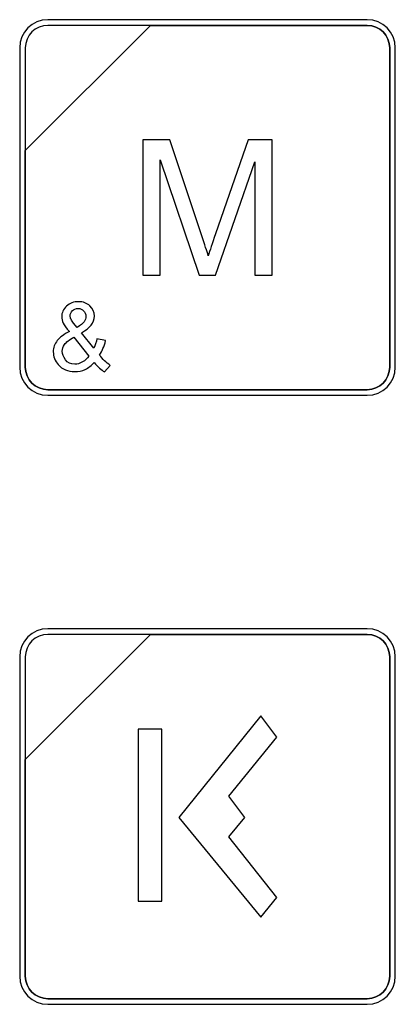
# Model space of a CAD drawing. Header units: millimetres. Extents: x 7205 to 9529, y -660 to 140.
# Tile 101 of 193: x 7550 to 7564, y -188 to -152. Entities that reach past the tile are written whole.
import ezdxf

# ---------------------------------------------------------------- set-up
doc = ezdxf.new("R2010")
doc.units = ezdxf.units.MM
doc.header["$LTSCALE"] = 3

msp = doc.modelspace()

# ---------------------------------------------------------------- linework, layer by layer
at = {"linetype": 'Continuous', "lineweight": 30}
msp.add_lwpolyline([(7554.706, -184.516), (7555.582, -184.516), (7555.582, -178.111), (7554.706, -178.111), (7554.706, -184.516)], close=True, dxfattribs=at)
for points, knots in [([(7551.337, -151.663), (7551.337, -151.663), (7563.237, -151.663), (7563.237, -151.663), (7563.237, -151.663), (7563.814, -151.663), (7564.287, -152.135), (7564.287, -152.713), (7564.287, -152.713), (7564.287, -152.713), (7564.287, -164.613), (7564.287, -164.613), (7564.287, -164.613), (7564.287, -165.19), (7563.814, -165.663), (7563.237, -165.663), (7563.237, -165.663), (7563.237, -165.663), (7551.337, -165.663), (7551.337, -165.663), (7551.337, -165.663), (7550.759, -165.663), (7550.287, -165.19), (7550.287, -164.613), (7550.287, -164.613), (7550.287, -164.613), (7550.287, -152.713), (7550.287, -152.713), (7550.287, -152.713), (7550.287, -152.135), (7550.759, -151.663), (7551.337, -151.663)], [0, 0, 0, 0, 0.111111, 0.111111, 0.111111, 0.111111, 0.222222, 0.222222, 0.222222, 0.222222, 0.333333, 0.333333, 0.333333, 0.333333, 0.444444, 0.444444, 0.444444, 0.444444, 0.555556, 0.555556, 0.555556, 0.555556, 0.666667, 0.666667, 0.666667, 0.666667, 0.777778, 0.777778, 0.777778, 0.777778, 1, 1, 1, 1]), ([(7551.337, -151.663), (7551.337, -151.663), (7563.237, -151.663), (7563.237, -151.663), (7563.237, -151.663), (7563.814, -151.663), (7564.287, -152.135), (7564.287, -152.713), (7564.287, -152.713), (7564.287, -152.713), (7564.287, -164.613), (7564.287, -164.613), (7564.287, -164.613), (7564.287, -165.19), (7563.814, -165.663), (7563.237, -165.663), (7563.237, -165.663), (7563.237, -165.663), (7551.337, -165.663), (7551.337, -165.663), (7551.337, -165.663), (7550.759, -165.663), (7550.287, -165.19), (7550.287, -164.613), (7550.287, -164.613), (7550.287, -164.613), (7550.287, -152.713), (7550.287, -152.713), (7550.287, -152.713), (7550.287, -152.135), (7550.759, -151.663), (7551.337, -151.663)], [0, 0, 0, 0, 0.111111, 0.111111, 0.111111, 0.111111, 0.222222, 0.222222, 0.222222, 0.222222, 0.333333, 0.333333, 0.333333, 0.333333, 0.444444, 0.444444, 0.444444, 0.444444, 0.555556, 0.555556, 0.555556, 0.555556, 0.666667, 0.666667, 0.666667, 0.666667, 0.777778, 0.777778, 0.777778, 0.777778, 1, 1, 1, 1]), ([(7551.337, -151.663), (7551.337, -151.663), (7563.237, -151.663), (7563.237, -151.663), (7563.237, -151.663), (7563.814, -151.663), (7564.287, -152.135), (7564.287, -152.713), (7564.287, -152.713), (7564.287, -152.713), (7564.287, -164.613), (7564.287, -164.613), (7564.287, -164.613), (7564.287, -165.19), (7563.814, -165.663), (7563.237, -165.663), (7563.237, -165.663), (7563.237, -165.663), (7551.337, -165.663), (7551.337, -165.663), (7551.337, -165.663), (7550.759, -165.663), (7550.287, -165.19), (7550.287, -164.613), (7550.287, -164.613), (7550.287, -164.613), (7550.287, -152.713), (7550.287, -152.713), (7550.287, -152.713), (7550.287, -152.135), (7550.759, -151.663), (7551.337, -151.663)], [0, 0, 0, 0, 0.111111, 0.111111, 0.111111, 0.111111, 0.222222, 0.222222, 0.222222, 0.222222, 0.333333, 0.333333, 0.333333, 0.333333, 0.444444, 0.444444, 0.444444, 0.444444, 0.555556, 0.555556, 0.555556, 0.555556, 0.666667, 0.666667, 0.666667, 0.666667, 0.777778, 0.777778, 0.777778, 0.777778, 1, 1, 1, 1]), ([(7551.337, -151.873), (7551.337, -151.873), (7555.168, -151.873), (7555.168, -151.873), (7555.168, -151.873), (7555.168, -151.873), (7550.497, -156.543), (7550.497, -156.543), (7550.497, -156.543), (7550.497, -156.543), (7550.497, -152.713), (7550.497, -152.713), (7550.497, -152.713), (7550.497, -152.251), (7550.875, -151.873), (7551.337, -151.873)], [0, 0, 0, 0, 0.2, 0.2, 0.2, 0.2, 0.4, 0.4, 0.4, 0.4, 0.6, 0.6, 0.6, 0.6, 1, 1, 1, 1]), ([(7555.168, -151.873), (7555.168, -151.873), (7555.18, -151.873), (7555.18, -151.873), (7555.18, -151.873), (7555.18, -151.873), (7563.237, -151.873), (7563.237, -151.873), (7563.237, -151.873), (7563.699, -151.873), (7564.077, -152.251), (7564.077, -152.713), (7564.077, -152.713), (7564.077, -152.713), (7564.077, -164.613), (7564.077, -164.613), (7564.077, -164.613), (7564.077, -165.075), (7563.699, -165.453), (7563.237, -165.453), (7563.237, -165.453), (7563.237, -165.453), (7551.337, -165.453), (7551.337, -165.453), (7551.337, -165.453), (7550.875, -165.453), (7550.497, -165.075), (7550.497, -164.613), (7550.497, -164.613), (7550.497, -164.613), (7550.497, -156.633), (7550.497, -156.633), (7550.497, -156.633), (7550.497, -156.633), (7550.497, -156.543), (7550.497, -156.543), (7550.497, -156.543), (7550.497, -156.543), (7555.168, -151.873), (7555.168, -151.873)], [0, 0, 0, 0, 0.090909, 0.090909, 0.090909, 0.090909, 0.181818, 0.181818, 0.181818, 0.181818, 0.272727, 0.272727, 0.272727, 0.272727, 0.363636, 0.363636, 0.363636, 0.363636, 0.454545, 0.454545, 0.454545, 0.454545, 0.545455, 0.545455, 0.545455, 0.545455, 0.636364, 0.636364, 0.636364, 0.636364, 0.727273, 0.727273, 0.727273, 0.727273, 0.818182, 0.818182, 0.818182, 0.818182, 1, 1, 1, 1]), ([(7564.077, -164.613), (7564.077, -164.613), (7564.077, -152.713), (7564.077, -152.713), (7564.077, -152.713), (7564.077, -152.251), (7563.699, -151.873), (7563.237, -151.873), (7563.237, -151.873), (7563.237, -151.873), (7555.18, -151.873), (7555.18, -151.873), (7555.18, -151.873), (7555.18, -151.873), (7555.168, -151.873), (7555.168, -151.873), (7555.168, -151.873), (7555.168, -151.873), (7550.497, -156.543), (7550.497, -156.543), (7550.497, -156.543), (7550.497, -156.543), (7550.497, -156.633), (7550.497, -156.633), (7550.497, -156.633), (7550.497, -156.633), (7550.497, -164.613), (7550.497, -164.613), (7550.497, -164.613), (7550.497, -165.075), (7550.875, -165.453), (7551.337, -165.453), (7551.337, -165.453), (7551.337, -165.453), (7563.237, -165.453), (7563.237, -165.453), (7563.237, -165.453), (7563.699, -165.453), (7564.077, -165.075), (7564.077, -164.613)], [0, 0, 0, 0, 0.090909, 0.090909, 0.090909, 0.090909, 0.181818, 0.181818, 0.181818, 0.181818, 0.272727, 0.272727, 0.272727, 0.272727, 0.363636, 0.363636, 0.363636, 0.363636, 0.454545, 0.454545, 0.454545, 0.454545, 0.545455, 0.545455, 0.545455, 0.545455, 0.636364, 0.636364, 0.636364, 0.636364, 0.727273, 0.727273, 0.727273, 0.727273, 0.818182, 0.818182, 0.818182, 0.818182, 1, 1, 1, 1]), ([(7551.337, -151.873), (7551.337, -151.873), (7555.168, -151.873), (7555.168, -151.873), (7555.168, -151.873), (7555.168, -151.873), (7550.497, -156.543), (7550.497, -156.543), (7550.497, -156.543), (7550.497, -156.543), (7550.497, -152.713), (7550.497, -152.713), (7550.497, -152.713), (7550.497, -152.251), (7550.875, -151.873), (7551.337, -151.873)], [0, 0, 0, 0, 0.2, 0.2, 0.2, 0.2, 0.4, 0.4, 0.4, 0.4, 0.6, 0.6, 0.6, 0.6, 1, 1, 1, 1]), ([(7555.168, -151.873), (7555.168, -151.873), (7555.18, -151.873), (7555.18, -151.873), (7555.18, -151.873), (7555.18, -151.873), (7563.237, -151.873), (7563.237, -151.873), (7563.237, -151.873), (7563.699, -151.873), (7564.077, -152.251), (7564.077, -152.713), (7564.077, -152.713), (7564.077, -152.713), (7564.077, -164.613), (7564.077, -164.613), (7564.077, -164.613), (7564.077, -165.075), (7563.699, -165.453), (7563.237, -165.453), (7563.237, -165.453), (7563.237, -165.453), (7551.337, -165.453), (7551.337, -165.453), (7551.337, -165.453), (7550.875, -165.453), (7550.497, -165.075), (7550.497, -164.613), (7550.497, -164.613), (7550.497, -164.613), (7550.497, -156.633), (7550.497, -156.633), (7550.497, -156.633), (7550.497, -156.633), (7550.497, -156.543), (7550.497, -156.543), (7550.497, -156.543), (7550.497, -156.543), (7555.168, -151.873), (7555.168, -151.873)], [0, 0, 0, 0, 0.090909, 0.090909, 0.090909, 0.090909, 0.181818, 0.181818, 0.181818, 0.181818, 0.272727, 0.272727, 0.272727, 0.272727, 0.363636, 0.363636, 0.363636, 0.363636, 0.454545, 0.454545, 0.454545, 0.454545, 0.545455, 0.545455, 0.545455, 0.545455, 0.636364, 0.636364, 0.636364, 0.636364, 0.727273, 0.727273, 0.727273, 0.727273, 0.818182, 0.818182, 0.818182, 0.818182, 1, 1, 1, 1]), ([(7564.077, -164.613), (7564.077, -164.613), (7564.077, -152.713), (7564.077, -152.713), (7564.077, -152.713), (7564.077, -152.251), (7563.699, -151.873), (7563.237, -151.873), (7563.237, -151.873), (7563.237, -151.873), (7555.18, -151.873), (7555.18, -151.873), (7555.18, -151.873), (7555.18, -151.873), (7555.168, -151.873), (7555.168, -151.873), (7555.168, -151.873), (7555.168, -151.873), (7550.497, -156.543), (7550.497, -156.543), (7550.497, -156.543), (7550.497, -156.543), (7550.497, -156.633), (7550.497, -156.633), (7550.497, -156.633), (7550.497, -156.633), (7550.497, -164.613), (7550.497, -164.613), (7550.497, -164.613), (7550.497, -165.075), (7550.875, -165.453), (7551.337, -165.453), (7551.337, -165.453), (7551.337, -165.453), (7563.237, -165.453), (7563.237, -165.453), (7563.237, -165.453), (7563.699, -165.453), (7564.077, -165.075), (7564.077, -164.613)], [0, 0, 0, 0, 0.090909, 0.090909, 0.090909, 0.090909, 0.181818, 0.181818, 0.181818, 0.181818, 0.272727, 0.272727, 0.272727, 0.272727, 0.363636, 0.363636, 0.363636, 0.363636, 0.454545, 0.454545, 0.454545, 0.454545, 0.545455, 0.545455, 0.545455, 0.545455, 0.636364, 0.636364, 0.636364, 0.636364, 0.727273, 0.727273, 0.727273, 0.727273, 0.818182, 0.818182, 0.818182, 0.818182, 1, 1, 1, 1]), ([(7551.337, -151.873), (7551.337, -151.873), (7555.168, -151.873), (7555.168, -151.873), (7555.168, -151.873), (7555.168, -151.873), (7550.497, -156.543), (7550.497, -156.543), (7550.497, -156.543), (7550.497, -156.543), (7550.497, -152.713), (7550.497, -152.713), (7550.497, -152.713), (7550.497, -152.251), (7550.875, -151.873), (7551.337, -151.873)], [0, 0, 0, 0, 0.2, 0.2, 0.2, 0.2, 0.4, 0.4, 0.4, 0.4, 0.6, 0.6, 0.6, 0.6, 1, 1, 1, 1]), ([(7555.168, -151.873), (7555.168, -151.873), (7555.18, -151.873), (7555.18, -151.873), (7555.18, -151.873), (7555.18, -151.873), (7563.237, -151.873), (7563.237, -151.873), (7563.237, -151.873), (7563.699, -151.873), (7564.077, -152.251), (7564.077, -152.713), (7564.077, -152.713), (7564.077, -152.713), (7564.077, -164.613), (7564.077, -164.613), (7564.077, -164.613), (7564.077, -165.075), (7563.699, -165.453), (7563.237, -165.453), (7563.237, -165.453), (7563.237, -165.453), (7551.337, -165.453), (7551.337, -165.453), (7551.337, -165.453), (7550.875, -165.453), (7550.497, -165.075), (7550.497, -164.613), (7550.497, -164.613), (7550.497, -164.613), (7550.497, -156.632), (7550.497, -156.632), (7550.497, -156.632), (7550.497, -156.632), (7550.497, -156.543), (7550.497, -156.543), (7550.497, -156.543), (7550.497, -156.543), (7555.168, -151.873), (7555.168, -151.873)], [0, 0, 0, 0, 0.090909, 0.090909, 0.090909, 0.090909, 0.181818, 0.181818, 0.181818, 0.181818, 0.272727, 0.272727, 0.272727, 0.272727, 0.363636, 0.363636, 0.363636, 0.363636, 0.454545, 0.454545, 0.454545, 0.454545, 0.545455, 0.545455, 0.545455, 0.545455, 0.636364, 0.636364, 0.636364, 0.636364, 0.727273, 0.727273, 0.727273, 0.727273, 0.818182, 0.818182, 0.818182, 0.818182, 1, 1, 1, 1]), ([(7564.077, -164.613), (7564.077, -164.613), (7564.077, -152.713), (7564.077, -152.713), (7564.077, -152.713), (7564.077, -152.251), (7563.699, -151.873), (7563.237, -151.873), (7563.237, -151.873), (7563.237, -151.873), (7555.18, -151.873), (7555.18, -151.873), (7555.18, -151.873), (7555.18, -151.873), (7555.168, -151.873), (7555.168, -151.873), (7555.168, -151.873), (7555.168, -151.873), (7550.497, -156.543), (7550.497, -156.543), (7550.497, -156.543), (7550.497, -156.543), (7550.497, -156.632), (7550.497, -156.632), (7550.497, -156.632), (7550.497, -156.632), (7550.497, -164.613), (7550.497, -164.613), (7550.497, -164.613), (7550.497, -165.075), (7550.875, -165.453), (7551.337, -165.453), (7551.337, -165.453), (7551.337, -165.453), (7563.237, -165.453), (7563.237, -165.453), (7563.237, -165.453), (7563.699, -165.453), (7564.077, -165.075), (7564.077, -164.613)], [0, 0, 0, 0, 0.090909, 0.090909, 0.090909, 0.090909, 0.181818, 0.181818, 0.181818, 0.181818, 0.272727, 0.272727, 0.272727, 0.272727, 0.363636, 0.363636, 0.363636, 0.363636, 0.454545, 0.454545, 0.454545, 0.454545, 0.545455, 0.545455, 0.545455, 0.545455, 0.636364, 0.636364, 0.636364, 0.636364, 0.727273, 0.727273, 0.727273, 0.727273, 0.818182, 0.818182, 0.818182, 0.818182, 1, 1, 1, 1]), ([(7554.877, -161.188), (7554.877, -161.188), (7554.877, -156.137), (7554.877, -156.137), (7554.877, -156.137), (7554.877, -156.137), (7555.879, -156.137), (7555.879, -156.137), (7555.879, -156.137), (7555.879, -156.137), (7557.074, -159.713), (7557.074, -159.713), (7557.074, -159.713), (7557.185, -160.045), (7557.265, -160.295), (7557.315, -160.461), (7557.315, -160.461), (7557.373, -160.277), (7557.463, -160.007), (7557.586, -159.65), (7557.586, -159.65), (7557.586, -159.65), (7558.802, -156.137), (7558.802, -156.137), (7558.802, -156.137), (7558.802, -156.137), (7559.696, -156.137), (7559.696, -156.137), (7559.696, -156.137), (7559.696, -156.137), (7559.696, -161.188), (7559.696, -161.188), (7559.696, -161.188), (7559.696, -161.188), (7559.054, -161.188), (7559.054, -161.188), (7559.054, -161.188), (7559.054, -161.188), (7559.054, -156.962), (7559.054, -156.962), (7559.054, -156.962), (7559.054, -156.962), (7557.58, -161.188), (7557.58, -161.188), (7557.58, -161.188), (7557.58, -161.188), (7556.978, -161.188), (7556.978, -161.188), (7556.978, -161.188), (7556.978, -161.188), (7555.519, -156.885), (7555.519, -156.885), (7555.519, -156.885), (7555.519, -156.885), (7555.519, -161.188), (7555.519, -161.188), (7555.519, -161.188), (7555.519, -161.188), (7554.877, -161.188), (7554.877, -161.188)], [0, 0, 0, 0, 0.0625, 0.0625, 0.0625, 0.0625, 0.125, 0.125, 0.125, 0.125, 0.1875, 0.1875, 0.1875, 0.1875, 0.25, 0.25, 0.25, 0.25, 0.3125, 0.3125, 0.3125, 0.3125, 0.375, 0.375, 0.375, 0.375, 0.4375, 0.4375, 0.4375, 0.4375, 0.5, 0.5, 0.5, 0.5, 0.5625, 0.5625, 0.5625, 0.5625, 0.625, 0.625, 0.625, 0.625, 0.6875, 0.6875, 0.6875, 0.6875, 0.75, 0.75, 0.75, 0.75, 0.8125, 0.8125, 0.8125, 0.8125, 0.875, 0.875, 0.875, 0.875, 1, 1, 1, 1]), ([(7553.064, -164.442), (7552.962, -164.554), (7552.85, -164.639), (7552.729, -164.696), (7552.729, -164.696), (7552.609, -164.752), (7552.478, -164.78), (7552.338, -164.78), (7552.338, -164.78), (7552.079, -164.78), (7551.874, -164.693), (7551.722, -164.519), (7551.722, -164.519), (7551.599, -164.377), (7551.538, -164.219), (7551.538, -164.044), (7551.538, -164.044), (7551.538, -163.888), (7551.588, -163.747), (7551.688, -163.622), (7551.688, -163.622), (7551.789, -163.496), (7551.939, -163.386), (7552.139, -163.291), (7552.139, -163.291), (7552.024, -163.16), (7551.947, -163.054), (7551.909, -162.972), (7551.909, -162.972), (7551.871, -162.891), (7551.852, -162.812), (7551.852, -162.737), (7551.852, -162.737), (7551.852, -162.585), (7551.911, -162.453), (7552.03, -162.341), (7552.03, -162.341), (7552.149, -162.229), (7552.299, -162.173), (7552.48, -162.173), (7552.48, -162.173), (7552.652, -162.173), (7552.794, -162.226), (7552.904, -162.332), (7552.904, -162.332), (7553.014, -162.438), (7553.069, -162.565), (7553.069, -162.714), (7553.069, -162.714), (7553.069, -162.954), (7552.909, -163.16), (7552.588, -163.33), (7552.588, -163.33), (7552.588, -163.33), (7553.046, -163.904), (7553.046, -163.904), (7553.046, -163.904), (7553.098, -163.802), (7553.139, -163.685), (7553.167, -163.552), (7553.167, -163.552), (7553.167, -163.552), (7553.488, -163.621), (7553.488, -163.621), (7553.488, -163.621), (7553.433, -163.841), (7553.359, -164.021), (7553.264, -164.162), (7553.264, -164.162), (7553.38, -164.315), (7553.511, -164.444), (7553.658, -164.549), (7553.658, -164.549), (7553.658, -164.549), (7553.45, -164.794), (7553.45, -164.794), (7553.45, -164.794), (7553.325, -164.715), (7553.197, -164.597), (7553.064, -164.442)], [0, 0, 0, 0, 0.047619, 0.047619, 0.047619, 0.047619, 0.095238, 0.095238, 0.095238, 0.095238, 0.142857, 0.142857, 0.142857, 0.142857, 0.190476, 0.190476, 0.190476, 0.190476, 0.238095, 0.238095, 0.238095, 0.238095, 0.285714, 0.285714, 0.285714, 0.285714, 0.333333, 0.333333, 0.333333, 0.333333, 0.380952, 0.380952, 0.380952, 0.380952, 0.428571, 0.428571, 0.428571, 0.428571, 0.47619, 0.47619, 0.47619, 0.47619, 0.52381, 0.52381, 0.52381, 0.52381, 0.571429, 0.571429, 0.571429, 0.571429, 0.619048, 0.619048, 0.619048, 0.619048, 0.666667, 0.666667, 0.666667, 0.666667, 0.714286, 0.714286, 0.714286, 0.714286, 0.761905, 0.761905, 0.761905, 0.761905, 0.809524, 0.809524, 0.809524, 0.809524, 0.857143, 0.857143, 0.857143, 0.857143, 0.904762, 0.904762, 0.904762, 0.904762, 1, 1, 1, 1]), ([(7552.429, -163.13), (7552.564, -163.05), (7552.651, -162.981), (7552.691, -162.921), (7552.691, -162.921), (7552.731, -162.861), (7552.751, -162.794), (7552.751, -162.721), (7552.751, -162.721), (7552.751, -162.635), (7552.724, -162.564), (7552.669, -162.51), (7552.669, -162.51), (7552.614, -162.455), (7552.545, -162.427), (7552.464, -162.427), (7552.464, -162.427), (7552.38, -162.427), (7552.309, -162.454), (7552.253, -162.508), (7552.253, -162.508), (7552.197, -162.563), (7552.169, -162.629), (7552.169, -162.708), (7552.169, -162.708), (7552.169, -162.747), (7552.179, -162.788), (7552.2, -162.831), (7552.2, -162.831), (7552.22, -162.875), (7552.25, -162.921), (7552.29, -162.969), (7552.29, -162.969), (7552.29, -162.969), (7552.429, -163.13), (7552.429, -163.13)], [0, 0, 0, 0, 0.1, 0.1, 0.1, 0.1, 0.2, 0.2, 0.2, 0.2, 0.3, 0.3, 0.3, 0.3, 0.4, 0.4, 0.4, 0.4, 0.5, 0.5, 0.5, 0.5, 0.6, 0.6, 0.6, 0.6, 0.7, 0.7, 0.7, 0.7, 0.8, 0.8, 0.8, 0.8, 1, 1, 1, 1]), ([(7552.866, -164.199), (7552.866, -164.199), (7552.301, -163.493), (7552.301, -163.493), (7552.301, -163.493), (7552.133, -163.593), (7552.019, -163.685), (7551.961, -163.77), (7551.961, -163.77), (7551.902, -163.855), (7551.873, -163.939), (7551.873, -164.023), (7551.873, -164.023), (7551.873, -164.125), (7551.913, -164.231), (7551.995, -164.34), (7551.995, -164.34), (7552.076, -164.45), (7552.191, -164.505), (7552.34, -164.505), (7552.34, -164.505), (7552.433, -164.505), (7552.53, -164.477), (7552.628, -164.42), (7552.628, -164.42), (7552.728, -164.363), (7552.807, -164.289), (7552.866, -164.199)], [0, 0, 0, 0, 0.125, 0.125, 0.125, 0.125, 0.25, 0.25, 0.25, 0.25, 0.375, 0.375, 0.375, 0.375, 0.5, 0.5, 0.5, 0.5, 0.625, 0.625, 0.625, 0.625, 0.75, 0.75, 0.75, 0.75, 1, 1, 1, 1]), ([(7551.337, -174.363), (7551.337, -174.363), (7563.237, -174.363), (7563.237, -174.363), (7563.237, -174.363), (7563.814, -174.363), (7564.287, -174.835), (7564.287, -175.413), (7564.287, -175.413), (7564.287, -175.413), (7564.287, -187.313), (7564.287, -187.313), (7564.287, -187.313), (7564.287, -187.89), (7563.814, -188.363), (7563.237, -188.363), (7563.237, -188.363), (7563.237, -188.363), (7551.337, -188.363), (7551.337, -188.363), (7551.337, -188.363), (7550.759, -188.363), (7550.287, -187.89), (7550.287, -187.313), (7550.287, -187.313), (7550.287, -187.313), (7550.287, -175.413), (7550.287, -175.413), (7550.287, -175.413), (7550.287, -174.835), (7550.759, -174.363), (7551.337, -174.363)], [0, 0, 0, 0, 0.111111, 0.111111, 0.111111, 0.111111, 0.222222, 0.222222, 0.222222, 0.222222, 0.333333, 0.333333, 0.333333, 0.333333, 0.444444, 0.444444, 0.444444, 0.444444, 0.555556, 0.555556, 0.555556, 0.555556, 0.666667, 0.666667, 0.666667, 0.666667, 0.777778, 0.777778, 0.777778, 0.777778, 1, 1, 1, 1]), ([(7551.337, -174.363), (7551.337, -174.363), (7563.237, -174.363), (7563.237, -174.363), (7563.237, -174.363), (7563.814, -174.363), (7564.287, -174.835), (7564.287, -175.413), (7564.287, -175.413), (7564.287, -175.413), (7564.287, -187.313), (7564.287, -187.313), (7564.287, -187.313), (7564.287, -187.89), (7563.814, -188.363), (7563.237, -188.363), (7563.237, -188.363), (7563.237, -188.363), (7551.337, -188.363), (7551.337, -188.363), (7551.337, -188.363), (7550.759, -188.363), (7550.287, -187.89), (7550.287, -187.313), (7550.287, -187.313), (7550.287, -187.313), (7550.287, -175.413), (7550.287, -175.413), (7550.287, -175.413), (7550.287, -174.835), (7550.759, -174.363), (7551.337, -174.363)], [0, 0, 0, 0, 0.111111, 0.111111, 0.111111, 0.111111, 0.222222, 0.222222, 0.222222, 0.222222, 0.333333, 0.333333, 0.333333, 0.333333, 0.444444, 0.444444, 0.444444, 0.444444, 0.555556, 0.555556, 0.555556, 0.555556, 0.666667, 0.666667, 0.666667, 0.666667, 0.777778, 0.777778, 0.777778, 0.777778, 1, 1, 1, 1]), ([(7551.337, -174.363), (7551.337, -174.363), (7563.237, -174.363), (7563.237, -174.363), (7563.237, -174.363), (7563.814, -174.363), (7564.287, -174.835), (7564.287, -175.413), (7564.287, -175.413), (7564.287, -175.413), (7564.287, -187.313), (7564.287, -187.313), (7564.287, -187.313), (7564.287, -187.89), (7563.814, -188.363), (7563.237, -188.363), (7563.237, -188.363), (7563.237, -188.363), (7551.337, -188.363), (7551.337, -188.363), (7551.337, -188.363), (7550.759, -188.363), (7550.287, -187.89), (7550.287, -187.313), (7550.287, -187.313), (7550.287, -187.313), (7550.287, -175.413), (7550.287, -175.413), (7550.287, -175.413), (7550.287, -174.835), (7550.759, -174.363), (7551.337, -174.363)], [0, 0, 0, 0, 0.111111, 0.111111, 0.111111, 0.111111, 0.222222, 0.222222, 0.222222, 0.222222, 0.333333, 0.333333, 0.333333, 0.333333, 0.444444, 0.444444, 0.444444, 0.444444, 0.555556, 0.555556, 0.555556, 0.555556, 0.666667, 0.666667, 0.666667, 0.666667, 0.777778, 0.777778, 0.777778, 0.777778, 1, 1, 1, 1]), ([(7551.337, -174.573), (7551.337, -174.573), (7555.168, -174.573), (7555.168, -174.573), (7555.168, -174.573), (7555.168, -174.573), (7550.497, -179.243), (7550.497, -179.243), (7550.497, -179.243), (7550.497, -179.243), (7550.497, -175.413), (7550.497, -175.413), (7550.497, -175.413), (7550.497, -174.951), (7550.875, -174.573), (7551.337, -174.573)], [0, 0, 0, 0, 0.2, 0.2, 0.2, 0.2, 0.4, 0.4, 0.4, 0.4, 0.6, 0.6, 0.6, 0.6, 1, 1, 1, 1]), ([(7555.168, -174.573), (7555.168, -174.573), (7555.18, -174.573), (7555.18, -174.573), (7555.18, -174.573), (7555.18, -174.573), (7563.237, -174.573), (7563.237, -174.573), (7563.237, -174.573), (7563.699, -174.573), (7564.077, -174.951), (7564.077, -175.413), (7564.077, -175.413), (7564.077, -175.413), (7564.077, -187.313), (7564.077, -187.313), (7564.077, -187.313), (7564.077, -187.775), (7563.699, -188.153), (7563.237, -188.153), (7563.237, -188.153), (7563.237, -188.153), (7551.337, -188.153), (7551.337, -188.153), (7551.337, -188.153), (7550.875, -188.153), (7550.497, -187.775), (7550.497, -187.313), (7550.497, -187.313), (7550.497, -187.313), (7550.497, -179.333), (7550.497, -179.333), (7550.497, -179.333), (7550.497, -179.333), (7550.497, -179.243), (7550.497, -179.243), (7550.497, -179.243), (7550.497, -179.243), (7555.168, -174.573), (7555.168, -174.573)], [0, 0, 0, 0, 0.090909, 0.090909, 0.090909, 0.090909, 0.181818, 0.181818, 0.181818, 0.181818, 0.272727, 0.272727, 0.272727, 0.272727, 0.363636, 0.363636, 0.363636, 0.363636, 0.454545, 0.454545, 0.454545, 0.454545, 0.545455, 0.545455, 0.545455, 0.545455, 0.636364, 0.636364, 0.636364, 0.636364, 0.727273, 0.727273, 0.727273, 0.727273, 0.818182, 0.818182, 0.818182, 0.818182, 1, 1, 1, 1]), ([(7564.077, -187.313), (7564.077, -187.313), (7564.077, -175.413), (7564.077, -175.413), (7564.077, -175.413), (7564.077, -174.951), (7563.699, -174.573), (7563.237, -174.573), (7563.237, -174.573), (7563.237, -174.573), (7555.18, -174.573), (7555.18, -174.573), (7555.18, -174.573), (7555.18, -174.573), (7555.168, -174.573), (7555.168, -174.573), (7555.168, -174.573), (7555.168, -174.573), (7550.497, -179.243), (7550.497, -179.243), (7550.497, -179.243), (7550.497, -179.243), (7550.497, -179.333), (7550.497, -179.333), (7550.497, -179.333), (7550.497, -179.333), (7550.497, -187.313), (7550.497, -187.313), (7550.497, -187.313), (7550.497, -187.775), (7550.875, -188.153), (7551.337, -188.153), (7551.337, -188.153), (7551.337, -188.153), (7563.237, -188.153), (7563.237, -188.153), (7563.237, -188.153), (7563.699, -188.153), (7564.077, -187.775), (7564.077, -187.313)], [0, 0, 0, 0, 0.090909, 0.090909, 0.090909, 0.090909, 0.181818, 0.181818, 0.181818, 0.181818, 0.272727, 0.272727, 0.272727, 0.272727, 0.363636, 0.363636, 0.363636, 0.363636, 0.454545, 0.454545, 0.454545, 0.454545, 0.545455, 0.545455, 0.545455, 0.545455, 0.636364, 0.636364, 0.636364, 0.636364, 0.727273, 0.727273, 0.727273, 0.727273, 0.818182, 0.818182, 0.818182, 0.818182, 1, 1, 1, 1]), ([(7551.337, -174.573), (7551.337, -174.573), (7555.168, -174.573), (7555.168, -174.573), (7555.168, -174.573), (7555.168, -174.573), (7550.497, -179.243), (7550.497, -179.243), (7550.497, -179.243), (7550.497, -179.243), (7550.497, -175.413), (7550.497, -175.413), (7550.497, -175.413), (7550.497, -174.951), (7550.875, -174.573), (7551.337, -174.573)], [0, 0, 0, 0, 0.2, 0.2, 0.2, 0.2, 0.4, 0.4, 0.4, 0.4, 0.6, 0.6, 0.6, 0.6, 1, 1, 1, 1]), ([(7555.168, -174.573), (7555.168, -174.573), (7555.18, -174.573), (7555.18, -174.573), (7555.18, -174.573), (7555.18, -174.573), (7563.237, -174.573), (7563.237, -174.573), (7563.237, -174.573), (7563.699, -174.573), (7564.077, -174.951), (7564.077, -175.413), (7564.077, -175.413), (7564.077, -175.413), (7564.077, -187.313), (7564.077, -187.313), (7564.077, -187.313), (7564.077, -187.775), (7563.699, -188.153), (7563.237, -188.153), (7563.237, -188.153), (7563.237, -188.153), (7551.337, -188.153), (7551.337, -188.153), (7551.337, -188.153), (7550.875, -188.153), (7550.497, -187.775), (7550.497, -187.313), (7550.497, -187.313), (7550.497, -187.313), (7550.497, -179.333), (7550.497, -179.333), (7550.497, -179.333), (7550.497, -179.333), (7550.497, -179.243), (7550.497, -179.243), (7550.497, -179.243), (7550.497, -179.243), (7555.168, -174.573), (7555.168, -174.573)], [0, 0, 0, 0, 0.090909, 0.090909, 0.090909, 0.090909, 0.181818, 0.181818, 0.181818, 0.181818, 0.272727, 0.272727, 0.272727, 0.272727, 0.363636, 0.363636, 0.363636, 0.363636, 0.454545, 0.454545, 0.454545, 0.454545, 0.545455, 0.545455, 0.545455, 0.545455, 0.636364, 0.636364, 0.636364, 0.636364, 0.727273, 0.727273, 0.727273, 0.727273, 0.818182, 0.818182, 0.818182, 0.818182, 1, 1, 1, 1]), ([(7564.077, -187.313), (7564.077, -187.313), (7564.077, -175.413), (7564.077, -175.413), (7564.077, -175.413), (7564.077, -174.951), (7563.699, -174.573), (7563.237, -174.573), (7563.237, -174.573), (7563.237, -174.573), (7555.18, -174.573), (7555.18, -174.573), (7555.18, -174.573), (7555.18, -174.573), (7555.168, -174.573), (7555.168, -174.573), (7555.168, -174.573), (7555.168, -174.573), (7550.497, -179.243), (7550.497, -179.243), (7550.497, -179.243), (7550.497, -179.243), (7550.497, -179.333), (7550.497, -179.333), (7550.497, -179.333), (7550.497, -179.333), (7550.497, -187.313), (7550.497, -187.313), (7550.497, -187.313), (7550.497, -187.775), (7550.875, -188.153), (7551.337, -188.153), (7551.337, -188.153), (7551.337, -188.153), (7563.237, -188.153), (7563.237, -188.153), (7563.237, -188.153), (7563.699, -188.153), (7564.077, -187.775), (7564.077, -187.313)], [0, 0, 0, 0, 0.090909, 0.090909, 0.090909, 0.090909, 0.181818, 0.181818, 0.181818, 0.181818, 0.272727, 0.272727, 0.272727, 0.272727, 0.363636, 0.363636, 0.363636, 0.363636, 0.454545, 0.454545, 0.454545, 0.454545, 0.545455, 0.545455, 0.545455, 0.545455, 0.636364, 0.636364, 0.636364, 0.636364, 0.727273, 0.727273, 0.727273, 0.727273, 0.818182, 0.818182, 0.818182, 0.818182, 1, 1, 1, 1]), ([(7551.337, -174.573), (7551.337, -174.573), (7555.168, -174.573), (7555.168, -174.573), (7555.168, -174.573), (7555.168, -174.573), (7550.497, -179.243), (7550.497, -179.243), (7550.497, -179.243), (7550.497, -179.243), (7550.497, -175.413), (7550.497, -175.413), (7550.497, -175.413), (7550.497, -174.951), (7550.875, -174.573), (7551.337, -174.573)], [0, 0, 0, 0, 0.2, 0.2, 0.2, 0.2, 0.4, 0.4, 0.4, 0.4, 0.6, 0.6, 0.6, 0.6, 1, 1, 1, 1]), ([(7555.168, -174.573), (7555.168, -174.573), (7555.18, -174.573), (7555.18, -174.573), (7555.18, -174.573), (7555.18, -174.573), (7563.237, -174.573), (7563.237, -174.573), (7563.237, -174.573), (7563.699, -174.573), (7564.077, -174.951), (7564.077, -175.413), (7564.077, -175.413), (7564.077, -175.413), (7564.077, -187.313), (7564.077, -187.313), (7564.077, -187.313), (7564.077, -187.775), (7563.699, -188.153), (7563.237, -188.153), (7563.237, -188.153), (7563.237, -188.153), (7551.337, -188.153), (7551.337, -188.153), (7551.337, -188.153), (7550.875, -188.153), (7550.497, -187.775), (7550.497, -187.313), (7550.497, -187.313), (7550.497, -187.313), (7550.497, -179.333), (7550.497, -179.333), (7550.497, -179.333), (7550.497, -179.333), (7550.497, -179.243), (7550.497, -179.243), (7550.497, -179.243), (7550.497, -179.243), (7555.168, -174.573), (7555.168, -174.573)], [0, 0, 0, 0, 0.090909, 0.090909, 0.090909, 0.090909, 0.181818, 0.181818, 0.181818, 0.181818, 0.272727, 0.272727, 0.272727, 0.272727, 0.363636, 0.363636, 0.363636, 0.363636, 0.454545, 0.454545, 0.454545, 0.454545, 0.545455, 0.545455, 0.545455, 0.545455, 0.636364, 0.636364, 0.636364, 0.636364, 0.727273, 0.727273, 0.727273, 0.727273, 0.818182, 0.818182, 0.818182, 0.818182, 1, 1, 1, 1]), ([(7564.077, -187.313), (7564.077, -187.313), (7564.077, -175.413), (7564.077, -175.413), (7564.077, -175.413), (7564.077, -174.951), (7563.699, -174.573), (7563.237, -174.573), (7563.237, -174.573), (7563.237, -174.573), (7555.18, -174.573), (7555.18, -174.573), (7555.18, -174.573), (7555.18, -174.573), (7555.168, -174.573), (7555.168, -174.573), (7555.168, -174.573), (7555.168, -174.573), (7550.497, -179.243), (7550.497, -179.243), (7550.497, -179.243), (7550.497, -179.243), (7550.497, -179.333), (7550.497, -179.333), (7550.497, -179.333), (7550.497, -179.333), (7550.497, -187.313), (7550.497, -187.313), (7550.497, -187.313), (7550.497, -187.775), (7550.875, -188.153), (7551.337, -188.153), (7551.337, -188.153), (7551.337, -188.153), (7563.237, -188.153), (7563.237, -188.153), (7563.237, -188.153), (7563.699, -188.153), (7564.077, -187.775), (7564.077, -187.313)], [0, 0, 0, 0, 0.090909, 0.090909, 0.090909, 0.090909, 0.181818, 0.181818, 0.181818, 0.181818, 0.272727, 0.272727, 0.272727, 0.272727, 0.363636, 0.363636, 0.363636, 0.363636, 0.454545, 0.454545, 0.454545, 0.454545, 0.545455, 0.545455, 0.545455, 0.545455, 0.636364, 0.636364, 0.636364, 0.636364, 0.727273, 0.727273, 0.727273, 0.727273, 0.818182, 0.818182, 0.818182, 0.818182, 1, 1, 1, 1]), ([(7559.271, -185.111), (7559.271, -185.111), (7556.219, -181.396), (7556.219, -181.396), (7556.219, -181.396), (7556.219, -181.396), (7559.271, -177.614), (7559.271, -177.614), (7559.271, -177.614), (7559.271, -177.614), (7559.868, -178.41), (7559.868, -178.41), (7559.868, -178.41), (7559.868, -178.41), (7558.076, -180.6), (7558.076, -180.6), (7558.076, -180.6), (7558.076, -180.6), (7558.673, -181.396), (7558.673, -181.396), (7558.673, -181.396), (7558.673, -181.396), (7558.076, -182.126), (7558.076, -182.126), (7558.076, -182.126), (7558.076, -182.126), (7559.868, -184.382), (7559.868, -184.382), (7559.868, -184.382), (7559.868, -184.382), (7559.271, -185.111), (7559.271, -185.111)], [0, 0, 0, 0, 0.111111, 0.111111, 0.111111, 0.111111, 0.222222, 0.222222, 0.222222, 0.222222, 0.333333, 0.333333, 0.333333, 0.333333, 0.444444, 0.444444, 0.444444, 0.444444, 0.555556, 0.555556, 0.555556, 0.555556, 0.666667, 0.666667, 0.666667, 0.666667, 0.777778, 0.777778, 0.777778, 0.777778, 1, 1, 1, 1])]:
    msp.add_open_spline(points, degree=3, knots=knots, dxfattribs=at)

doc.saveas('drawing.dxf')
